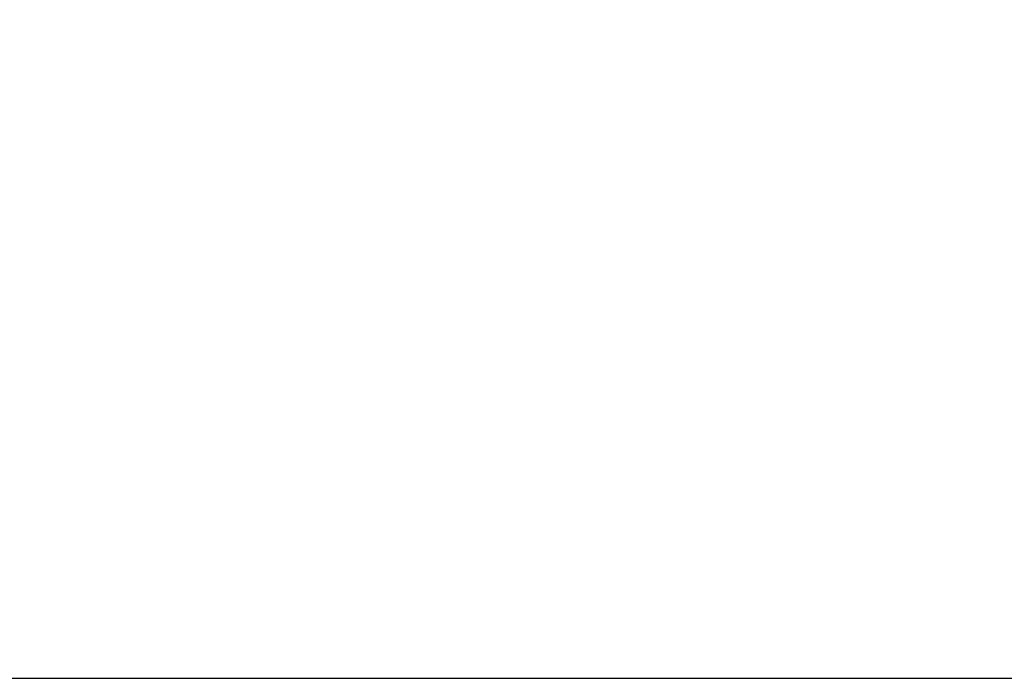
# Model space of a CAD drawing. Extents: x 33 to 407, y 68 to 265.
# Tile 10 of 20: x 157 to 202, y 197 to 227. Entities that reach past the tile are written whole.
import ezdxf

# ---------------------------------------------------------------- set-up
doc = ezdxf.new("R2010")
doc.units = 0
doc.layers.add('FORMATO', color=179, linetype='CONTINUOUS')
doc.styles.add('SLDTEXTSTYLE0', font='TXT', dxfattribs={"width": 0.75})
doc.dimstyles.new('SLDDIMSTYLE1', dxfattribs={"dimtxt": 3.5, "dimasz": 3.302, "dimexe": 0, "dimexo": 0.0625, "dimgap": 0.875, "dimtad": 1, "dimdec": 0, "dimrnd": 1e-09, "dimzin": 12, "dimtxsty": 'SLDTEXTSTYLE0', "dimsah": 1, "dimcen": 0.09, "dimazin": 3, "dimtfac": 1, "dimtofl": 0, "dimtmove": 0, "dimatfit": 3, "dimtolj": 1, "dimtzin": 12})

# ---------------------------------------------------------------- blocks, each defined once
blk = doc.blocks.new('_D_1')
at = {"layer": 'FORMATO'}
for p, q in [((197.949, 253.376), (228.656, 253.376)), ((227.656, 253.376), (227.656, 197.023)), ((128.259, 197.023), (228.656, 197.023))]:
    blk.add_line(p, q, dxfattribs=at)
for points in [[(227.656, 253.376), (227.148, 250.074), (228.164, 250.074)], [(227.656, 197.023), (228.164, 200.325), (227.148, 200.325)]]:
    blk.add_solid(points, dxfattribs=at)
at = {"layer": 'FORMATO', "insert": (223.144, 220.06), "char_height": 3.5, "attachment_point": 1, "rotation": 90, "style": 'SLDTEXTSTYLE0'}
blk.add_mtext('56', dxfattribs=at)
blk = doc.blocks.new('_D_2')
at = {"layer": 'FORMATO'}
for p, q in [((64.297, 212.085), (64.297, 261.032)), ((219.732, 241.953), (219.732, 261.032)), ((219.732, 260.032), (64.297, 260.032))]:
    blk.add_line(p, q, dxfattribs=at)
for points in [[(64.297, 260.032), (67.599, 259.524), (67.599, 260.54)], [(219.732, 260.032), (216.43, 260.54), (216.43, 259.524)]]:
    blk.add_solid(points, dxfattribs=at)
at = {"layer": 'FORMATO', "insert": (134.318, 264.544), "char_height": 3.5, "attachment_point": 1, "style": 'SLDTEXTSTYLE0'}
blk.add_mtext('155', dxfattribs=at)

msp = doc.modelspace()

# ---------------------------------------------------------------- dimensions: what is measured, and where the dimension line sits
at = {"layer": 'FORMATO'}
dim = msp.add_linear_dim(base=(64.2972, 260.032), p1=(219.7319, 240.9528), p2=(64.2972, 211.0852), dimstyle='SLDDIMSTYLE1', dxfattribs=at)
dim.commit()
dim.dimension.update_dxf_attribs({"geometry": '_D_2', "text_midpoint": (138.1972, 260.032), "dimtype": 160})
dim = msp.add_linear_dim(base=(227.6555, 197.0229), p1=(196.9493, 253.3764), p2=(127.2588, 197.0229), angle=90, dimstyle='SLDDIMSTYLE1', dxfattribs=at)
dim.commit()
dim.dimension.update_dxf_attribs({"geometry": '_D_1', "text_midpoint": (227.6555, 222.6461), "dimtype": 160})

doc.saveas('drawing.dxf')
